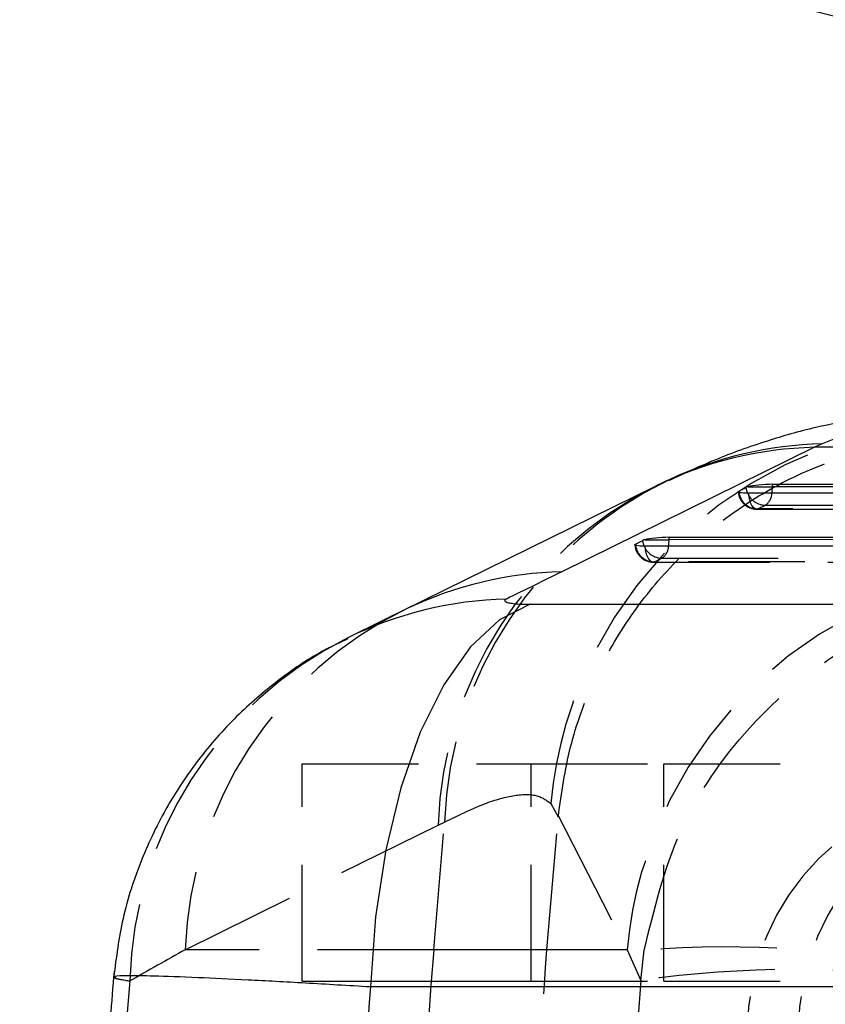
# Model space of a CAD drawing. Extents: x 65 to 748, y 47 to 563.
# Tile 8 of 25: x 289 to 307, y 124 to 145. Entities that reach past the tile are written whole.
import ezdxf

# ---------------------------------------------------------------- set-up
doc = ezdxf.new("R2010")
doc.units = 0
doc.header["$LTSCALE"] = 2
doc.linetypes.add('HIDDEN', pattern=[1.905, 1.27, -0.635])
doc.layers.get('0').update_dxf_attribs({"linetype": 'CONTINUOUS'})
doc.styles.add('SLDTEXTSTYLE0', font='TXT', dxfattribs={"width": 0.75})
doc.dimstyles.new('SLDDIMSTYLE3', dxfattribs={"dimtxt": 7, "dimasz": 6.604, "dimexe": 0, "dimexo": 0.0625, "dimgap": 1.75, "dimtad": 1, "dimdec": 3, "dimrnd": 1e-09, "dimzin": 12, "dimtxsty": 'SLDTEXTSTYLE0', "dimblk1": 'NONE', "dimsah": 1, "dimcen": 0, "dimazin": 3, "dimtfac": 1, "dimtdec": 3, "dimtmove": 0, "dimatfit": 3, "dimtolj": 1, "dimtzin": 12})

# ---------------------------------------------------------------- blocks, each defined once
blk = doc.blocks.new('_D_9')
at = {"color": 179, "linetype": 'CONTINUOUS'}
for q in [(267.565, 155.663), (327.148, 140.395)]:
    blk.add_line((318.914, 142.505), q, dxfattribs=at)
blk.add_solid([(318.914, 142.505), (312.769, 145.129), (312.264, 143.16)], dxfattribs=at)
at = {"color": 179, "linetype": 'CONTINUOUS', "char_height": 7, "attachment_point": 1, "rotation": 345.6274, "style": 'SLDTEXTSTYLE0'}
for s, insert in [('%%c', (269.794, 164.359, -50.05)), ('8,5', (280.047, 161.842, -50.05))]:
    blk.add_mtext(s, dxfattribs=dict(at, insert=insert))
blk = doc.blocks.new('_NONE')

msp = doc.modelspace()

# ---------------------------------------------------------------- linework, layer by layer
at = {"color": 7, "linetype": 'CONTINUOUS'}
for p, q in [((306.717596, 136.112493), (301.199707, 133.395363)), ((306.885241, 136.188734), (306.717596, 136.112493)), ((303.237396, 135.258846), (297.719511, 132.541716)), ((305.066651, 135.154571), (305.229588, 135.238089)), ((305.269791, 135.252392), (305.799587, 135.252392)), ((305.799587, 135.30466), (321.898476, 135.311289)), ((305.799587, 135.252392), (305.799587, 135.30466)), ((321.898476, 135.259019), (305.799587, 135.252392)), ((321.28571, 135.116072), (305.280096, 135.109484)), ((302.809233, 133.997465), (302.97217, 134.080983)), ((303.012377, 134.095284), (303.542173, 134.095284)), ((317.736019, 133.958435), (303.022681, 133.952377)), ((303.542173, 134.147554), (318.348785, 134.153649)), ((303.542173, 134.095284), (303.542173, 134.147554)), ((318.348785, 134.10138), (303.542173, 134.095284)), ((300.510472, 132.685988), (313.382531, 132.685988)), ((297.825026, 132.59275), (296.603999, 131.99042)), ((295.530847, 124.45242), (300.530846, 124.45242)), ((309.894473, 124.328566), (297.022412, 124.328566))]:
    msp.add_line(p, q, dxfattribs=at)
at = {"color": 8, "linetype": 'CONTINUOUS'}
for p, q in [((305.069479, 135.127284), (305.066651, 135.154571)), ((302.812065, 133.970178), (302.809233, 133.997465))]:
    msp.add_line(p, q, dxfattribs=at)
at = {"color": 7, "linetype": 'HIDDEN'}
for p, q in [((305.482081, 134.766698), (305.645018, 134.850217)), ((305.645018, 134.850217), (321.743908, 134.856844)), ((305.457565, 134.762874), (321.463181, 134.769462)), ((321.487696, 134.773288), (305.482081, 134.766698)), ((303.200151, 133.605766), (317.913488, 133.611823)), ((303.224667, 133.609592), (303.387603, 133.69311)), ((317.938004, 133.615648), (303.224667, 133.609592)), ((303.387603, 133.69311), (318.194215, 133.699206)), ((295.530847, 124.45242), (295.530847, 129.20242)), ((295.530847, 129.20242), (300.530846, 129.20242)), ((300.530846, 124.45242), (300.530846, 129.20242)), ((300.530846, 129.20242), (303.42594, 129.20242)), ((303.42594, 124.45242), (303.42594, 129.20242)), ((303.42594, 129.20242), (308.033897, 129.20242)), ((300.960808, 128.335287), (301.124463, 128.045659)), ((298.403407, 125.142602), (298.638346, 127.927363)), ((298.49746, 127.859732), (298.638346, 127.927363)), ((300.8706, 125.142602), (301.124463, 128.045659)), ((301.124463, 128.045659), (301.125413, 128.056372)), ((292.979574, 125.142602), (298.49746, 127.859732)), ((298.403407, 125.142602), (292.979574, 125.142602)), ((300.8706, 125.142602), (298.403407, 125.142602)), ((302.626705, 125.142602), (300.8706, 125.142602)), ((302.626705, 125.142602), (302.924062, 124.47197)), ((302.924062, 124.47197), (303.00024, 125.130891)), ((300.530846, 124.45242), (303.42594, 124.45242)), ((303.42594, 124.45242), (308.033897, 124.45242))]:
    msp.add_line(p, q, dxfattribs=at)
at = {"color": 8, "linetype": 'CONTINUOUS', "flags": 128}
for points in [[(305.259461, 135.109568), (305.242507, 135.160388), (305.229588, 135.238089)], [(303.002043, 133.95246), (302.98509, 134.003282), (302.97217, 134.080983)]]:
    msp.add_lwpolyline(points, dxfattribs=at)
at = {"color": 7, "linetype": 'CONTINUOUS', "flags": 128}
for points in [[(305.280096, 135.109484), (305.22007, 135.110287), (305.16713, 135.112725), (305.122855, 135.116724), (305.088564, 135.122165), (305.065277, 135.128885), (305.053691, 135.136686), (305.054153, 135.145335), (305.066651, 135.154571)], [(303.022681, 133.952377), (302.962656, 133.95318), (302.909716, 133.955618), (302.865437, 133.959617), (302.831146, 133.965058), (302.807859, 133.97178), (302.796277, 133.97958), (302.796739, 133.988228), (302.809233, 133.997465)], [(300.510472, 132.685988), (299.840039, 132.344704), (299.204825, 131.753243), (298.62308, 130.928596), (298.111516, 129.894459), (297.684828, 128.68054), (297.355282, 127.321718), (297.132342, 125.857033), (297.022412, 124.328566)]]:
    msp.add_lwpolyline(points, dxfattribs=at)
at = {"color": 7, "linetype": 'HIDDEN', "flags": 128}
for points in [[(305.482081, 134.766698), (305.447182, 134.76355), (305.412667, 134.775793), (305.379855, 134.802962), (305.349986, 134.844026), (305.324192, 134.897422), (305.303461, 134.961128), (305.288574, 135.032721), (305.280096, 135.109484)], [(303.224667, 133.609592), (303.189764, 133.606444), (303.155253, 133.618687), (303.122437, 133.645856), (303.092568, 133.686918), (303.066778, 133.740316), (303.046046, 133.80402), (303.031156, 133.875614), (303.022681, 133.952377)], [(301.125413, 128.056372), (302.092178, 126.178971), (302.626705, 125.142602)]]:
    msp.add_lwpolyline(points, dxfattribs=at)
at = {"color": 7, "linetype": 'HIDDEN'}
for centre, radius, start, end in [((310.086756, 127.486922), 9.165296, 88.8146533, 174.6889416), ((307.123403, 127.551657), 8.631443, 116.7574929, 177.954554), ((307.28754, 127.602191), 8.655304, 115.6451628, 177.8469451), ((305.457399, 135.168873), 0.406, 184.0558695, 270.0235868), ((305.479154, 135.179702), 0.413015, 187.2914827, 270.4060691), ((305.641346, 135.261023), 0.410822, 201.6331404, 270.5120324), ((305.470493, 135.115764), 0.317764, 303.3140153, 358.9052103), ((303.199984, 134.011766), 0.406, 184.0558695, 270.0235868), ((303.221732, 134.022587), 0.413006, 187.2903595, 270.4071923), ((303.383948, 134.103945), 0.410851, 201.6360967, 270.5097794), ((303.213079, 133.958652), 0.31776, 303.3143998, 358.906087), ((311.738186, 124.310975), 9.149354, 90.7585441, 174.7849246), ((301.601775, 124.83567), 8.627662, 115.9767926, 177.9612556), ((300.403103, 124.232592), 8.639086, 116.7442545, 178.4924525), ((310.593262, 123.3567), 5.343491, 90.0699751, 180.069841), ((311.709642, 123.356693), 5.343497, 90.0700263, 180.0697698), ((371.810765, 118.950186), 73.668082, 175.17812298, 184.82187702), ((304.802042, 102.445197), 22.757135, 77.6438, 94.5411603), ((306.287719, 100.931764), 23.779308, 81.8680603, 98.1319397)]:
    msp.add_arc(centre, radius, start, end, dxfattribs=at)
at = {"color": 8, "linetype": 'CONTINUOUS'}
for centre, radius, start, end in [((306.917477, 127.776632), 8.338257, 91.3736034, 116.189984), ((307.078383, 127.841387), 8.349581, 91.3254774, 115.0616665), ((304.910478, 135.251544), 0.88911, 350.8196329, 0.0546403), ((302.714343, 134.089568), 0.82785, 350.4756216, 0.3956196), ((301.39985, 125.057904), 8.339861, 91.3751405, 115.3984242), ((300.195612, 124.458071), 8.344776, 91.3834837, 116.1686848)]:
    msp.add_arc(centre, radius, start, end, dxfattribs=at)
at = {"color": 7, "linetype": 'CONTINUOUS'}
for centre, radius, start, end in [((305.323189, 135.03865), 0.220311, 104.0266785, 115.1416715), ((303.065766, 133.881516), 0.220334, 104.0228556, 115.1374292)]:
    msp.add_arc(centre, radius, start, end, dxfattribs=at)
for centre, major_axis, ratio, start_param, end_param in [((305.620337, 135.24853), (0.405988, 0.025303), 0.123413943, 1.105829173, 2.605099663), ((303.362921, 134.091423), (0.405988, 0.025303), 0.123413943, 1.105829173, 2.605099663), ((346.975971, 127.999114), (133.012334, 57.826285), 0.166350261, 1.84898154, 1.858623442), ((373.326886, 118.950186), (76.524039, 0), 0.928466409, 3.065821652, 3.217363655)]:
    msp.add_ellipse(centre, major_axis=major_axis, ratio=ratio, start_param=start_param, end_param=end_param, dxfattribs=at)
at = {"color": 7, "linetype": 'HIDDEN'}
for centre, major_axis, ratio, start_param, end_param in [((347.531313, 118.950186), (136.686378, 65.460758), 0.202085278, 1.882829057, 1.892470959), ((373.326886, 118.950186), (81.806219, 0), 0.868515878, 3.063968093, 3.219217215), ((371.10688, 118.950186), (0, 71.05), 0.962556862, 1.49300101, 1.648591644)]:
    msp.add_ellipse(centre, major_axis=major_axis, ratio=ratio, start_param=start_param, end_param=end_param, dxfattribs=at)
at = {"color": 7, "linetype": 'CONTINUOUS'}
for points, knots in [([(309.356308, 136.853736), (309.17989, 136.855099), (308.613102, 136.859477), (307.733459, 136.747393), (306.680276, 136.545724), (305.608417, 136.237576), (304.550703, 135.856835), (303.865135, 135.537854), (303.532156, 135.382926)], [0, 0, 0, 0, 0.067840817, 0.217955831, 0.381677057, 0.567844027, 0.79010238, 1, 1, 1, 1]), ([(325.501525, 136.185547), (324.644016, 136.182467), (320.778457, 136.168582), (314.519105, 136.14488), (309.111731, 136.122432), (306.717596, 136.112493)], [0, 0, 0, 0, 0.13707919, 0.617938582, 1, 1, 1, 1]), ([(303.543425, 135.404672), (303.471188, 135.371932), (303.367299, 135.324846), (303.2679, 135.271773), (303.237616, 135.255603)], [0, 0, 0, 0, 0.695326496, 1, 1, 1, 1]), ([(299.994136, 132.800414), (299.992649, 132.799665), (299.960677, 132.78357), (299.937826, 132.753009), (300.008591, 132.721478), (300.151081, 132.698736), (300.316118, 132.687513), (300.462076, 132.686368), (300.510472, 132.685988)], [0, 0, 0, 0, 0.011930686, 0.256454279, 0.501148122, 0.641876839, 0.881254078, 1, 1, 1, 1]), ([(296.529717, 131.928256), (296.365841, 131.854464), (295.846188, 131.620469), (295.044223, 131.068661), (294.121244, 130.292347), (293.287863, 129.361362), (292.56458, 128.290536), (291.993563, 127.102739), (291.584573, 125.845301), (291.471811, 124.975077), (291.416245, 124.546261)], [0, 0, 0, 0, 0.05756164, 0.182528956, 0.309052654, 0.442492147, 0.58008523, 0.720315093, 0.862181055, 1, 1, 1, 1]), ([(291.424236, 124.670122), (291.367996, 123.994484), (291.212874, 122.130933), (291.127738, 119.067365), (291.202792, 115.925103), (291.362305, 113.983919), (291.424236, 113.23025)], [0, 0, 0, 0, 0.177589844, 0.489829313, 0.801925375, 1, 1, 1, 1])]:
    msp.add_open_spline(points, degree=3, knots=knots, dxfattribs=at)
at = {"color": 8, "linetype": 'CONTINUOUS'}
for points, knots in [([(309.354155, 136.843121), (309.234102, 136.847115), (308.870109, 136.859225), (308.061401, 136.664797), (307.277293, 136.347421), (306.885241, 136.188734)], [0, 0, 0, 0, 0.197478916, 0.598742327, 1, 1, 1, 1]), ([(297.022412, 124.328566), (296.539838, 124.357625), (295.575472, 124.415695), (294.308491, 124.483536), (293.165386, 124.537367), (292.278115, 124.568997), (291.697546, 124.575839), (291.420262, 124.566965), (291.442632, 124.547231), (291.449896, 124.540823)], [0, 0, 0, 0, 0.147844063, 0.295448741, 0.447181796, 0.622154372, 0.771883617, 0.925924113, 1, 1, 1, 1])]:
    msp.add_open_spline(points, degree=3, knots=knots, dxfattribs=at)
at = {"color": 7, "linetype": 'HIDDEN'}
for points, knots in [([(301.125413, 128.056372), (301.196956, 128.564485), (301.340042, 129.580712), (301.872177, 131.034165), (302.62725, 132.379793), (303.598488, 133.582499), (304.760215, 134.60205), (306.074123, 135.417213), (307.508081, 135.996369), (308.93163, 136.311857), (309.922129, 136.375826), (310.39783, 136.367405), (310.448249, 136.366513)], [0, 0, 0, 0, 0.112007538, 0.224015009, 0.336022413, 0.448029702, 0.560039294, 0.672048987, 0.784062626, 0.896076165, 0.988985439, 1, 1, 1, 1]), ([(303.00024, 125.130891), (303.215492, 126.022216), (303.645177, 127.801474), (305.021368, 129.784658), (306.479664, 131.142588), (307.987749, 132.11752), (309.827114, 132.834814), (311.242578, 133.033076), (311.968699, 133.045797), (311.974969, 133.045907)], [0, 0, 0, 0, 0.20644629, 0.412106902, 0.538497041, 0.664911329, 0.827375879, 0.998509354, 1, 1, 1, 1]), ([(298.638346, 127.927363), (298.925371, 128.067825), (299.499426, 128.348754), (300.158231, 128.529933), (300.672, 128.548995), (300.864537, 128.406524), (300.960808, 128.335287)], [0, 0, 0, 0, 0.247016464, 0.494039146, 0.74701201, 1, 1, 1, 1]), ([(300.8706, 112.757771), (300.735828, 114.814017), (300.465251, 118.942249), (300.735141, 123.070571), (300.8706, 125.142602)], [0, 0, 0, 0, 0.498093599, 1, 1, 1, 1]), ([(291.449896, 124.540823), (291.441684, 124.535004), (291.417292, 124.517721), (291.627538, 124.482944), (291.767007, 124.459874)], [0, 0, 0, 0, 0.3366342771, 1, 1, 1, 1])]:
    msp.add_open_spline(points, degree=3, knots=knots, dxfattribs=at)

# ---------------------------------------------------------------- dimensions: what is measured, and where the dimension line sits
at = {"color": 179, "linetype": 'CONTINUOUS'}
dim = msp.add_diameter_dim_2p(p1=(327.147828, 140.39522), p2=(318.913863, 142.505152), dimstyle='SLDDIMSTYLE3', dxfattribs=at)
dim.commit()
dim.dimension.update_dxf_attribs({"geometry": '_D_9', "text_midpoint": (281.346656, 152.131678), "dimtype": 163})

doc.saveas('drawing.dxf')
